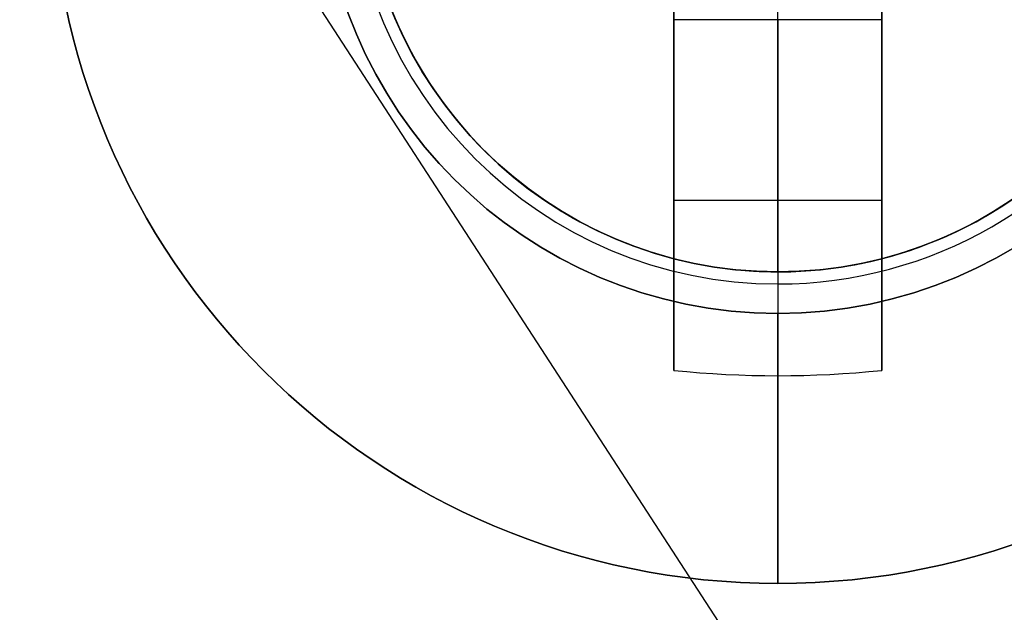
# Model space of a CAD drawing. Header units: millimetres. Extents: x -83 to 676, y -83 to 676.
# Tile 171 of 256: x 502.51 to 507.25, y 97.35 to 100.2. Entities that reach past the tile are written whole.
import ezdxf

# ---------------------------------------------------------------- set-up
doc = ezdxf.new("R2010")
doc.units = ezdxf.units.MM
doc.header["$MEASUREMENT"] = 0
doc.layers.add('IGES level 0', color=7, linetype='Continuous', true_color=0xff7878)

msp = doc.modelspace()

# ---------------------------------------------------------------- linework, layer by layer
at = {"layer": 'IGES level 0', "color": 140, "true_color": 0x00ccff}
for p, q in [((549.3574054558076, 30.34102806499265, 48.0000000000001), (500.0800217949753, 106.2215446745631, 48.0000000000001)), ((549.3574054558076, 30.34102806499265, 47.0000000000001), (500.0800217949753, 106.2215446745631, 47.0000000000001))]:
    msp.add_line(p, q, dxfattribs=at)
at = {"layer": 'IGES level 0', "color": 1, "true_color": 0xff0808}
for p, q in [((506.157160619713, 98.984974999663, 40.0000000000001), (506.157160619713, 102.984974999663, 40.0000000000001)), ((505.657160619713, 98.94690483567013, 49.69917704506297), (505.657160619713, 100.484974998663, 49.69917704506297)), ((506.657160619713, 100.4849749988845, 49.69917704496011), (506.657160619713, 98.94690483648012, 49.69917704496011)), ((505.657160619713, 98.51041083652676, 50.1303530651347), (505.657160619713, 100.198685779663, 48.4626470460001)), ((506.657160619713, 100.198685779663, 48.4626470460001), (505.657160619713, 100.198685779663, 48.4626470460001)), ((505.657160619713, 100.198685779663, 48.4626470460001), (505.657160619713, 98.510410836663, 50.1303530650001)), ((506.657160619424, 100.198685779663, 48.4626470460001), (505.657160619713, 100.198685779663, 48.4626470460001)), ((506.1571606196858, 100.198685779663, 48.4626470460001), (506.1571606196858, 98.48497499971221, 50.15547900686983)), ((506.657160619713, 100.1986857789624, 48.46264704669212), (506.657160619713, 98.510410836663, 50.1303530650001)), ((506.657160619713, 98.51041083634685, 50.1303530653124), (506.657160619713, 100.198685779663, 48.4626470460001)), ((505.657160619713, 99.49769291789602, 49.15509943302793), (505.657160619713, 99.49769291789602, 50.83023825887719)), ((506.6571606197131, 99.49769291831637, 49.15509943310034), (506.657160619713, 99.49769291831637, 50.830238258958)), ((506.6571606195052, 99.32898174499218, 49.32175513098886), (505.6571606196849, 99.32898174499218, 49.32175513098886)), ((506.157160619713, 98.984974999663, 40.0000000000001), (506.157160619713, 98.984974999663, 47.8000000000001)), ((506.157160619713, 98.984974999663, 47.80000000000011), (506.157160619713, 98.984974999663, 40.0000000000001)), ((506.157160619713, 97.484974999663, 48.0000000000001), (506.157160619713, 98.78497499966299, 48.0000000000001))]:
    msp.add_line(p, q, dxfattribs=at)
at = {"layer": 'IGES level 0', "color": 254, "true_color": 0xcad1ee}
for p, q in [((504.4798250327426, 99.89570247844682, 48.0000000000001), (504.4798250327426, 99.89570247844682, 47.0000000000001)), ((507.2464442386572, 99.30763941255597, 47.0000000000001), (507.2464442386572, 99.30763941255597, 48.0000000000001)), ((507.2464442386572, 99.30763941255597, 48.0000000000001), (507.2464442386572, 99.30763941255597, 47.0000000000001)), ((505.6395225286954, 99.05312334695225, 47.0000000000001), (505.6395225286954, 99.05312334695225, 45.8000000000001))]:
    msp.add_line(p, q, dxfattribs=at)
at = {"layer": 'IGES level 0', "color": 153, "true_color": 0x5393cf}
for centre, radius in [((296.5, 296.5), 296.5), ((296.5, 296.5, -1.19999999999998), 296.5000000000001), ((296.4999999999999, 296.4999999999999), 241), ((296.5, 296.4999999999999, -1.19999999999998), 241.0000000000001)]:
    msp.add_circle(centre, radius, dxfattribs=at)
at = {"layer": 'IGES level 0'}
for centre, radius in [((296.5, 296.5, 47), 296.5000000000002), ((296.5, 296.5), 296.5000000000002), ((296.5, 296.5, 47), 295.3000000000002), ((296.5, 296.5000000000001), 295.3000000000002)]:
    msp.add_circle(centre, radius, dxfattribs=at)
at = {"layer": 'IGES level 0', "color": 124, "true_color": 0x1aa180}
for centre, radius in [((296.5, 296.5, 47.0000000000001), 294.9999999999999), ((296.5, 296.5000000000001, 45.8000000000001), 294.9999999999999), ((296.5, 296.5, 47.0000000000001), 242.4999999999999), ((296.5, 296.5, 45.8000000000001), 242.4999999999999), ((506.1571606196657, 100.9849749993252, 47.0000000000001), 2.00000000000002), ((506.1571606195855, 100.9849749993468, 45.8000000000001), 2.000000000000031)]:
    msp.add_circle(centre, radius, dxfattribs=at)
at = {"layer": 'IGES level 0', "color": 31, "true_color": 0xffba87}
for centre, radius in [((296.5, 296.5000000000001), 242.2000000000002), ((296.5, 296.5000000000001, 47), 242.2000000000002), ((296.5, 296.5), 241.0000000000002), ((296.4999999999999, 296.4999999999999, 47), 241.0000000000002)]:
    msp.add_circle(centre, radius, dxfattribs=at)
at = {"layer": 'IGES level 0', "color": 1, "true_color": 0xff0808}
for centre, radius in [((506.157160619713, 100.984974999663, 48.0000000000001), 3.5), ((506.157160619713, 100.9849749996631, 48.00000000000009), 2.20000000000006), ((506.1571606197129, 100.984974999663, 40.0000000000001), 2)]:
    msp.add_circle(centre, radius, dxfattribs=at)
at = {"layer": 'IGES level 0', "color": 140, "true_color": 0x00ccff}
for centre, radius in [((506.1571661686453, 100.9849805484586, 48.0000000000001), 2.000000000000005), ((506.1571661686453, 100.9849805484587, 47.0000000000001), 2.000000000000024)]:
    msp.add_circle(centre, radius, dxfattribs=at)
at = {"layer": 'IGES level 0'}
for centre, radius, start, end in [((296.5, 296.5), 296.5000000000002, 45, 225), ((296.5, 296.5000000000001, 47), 296.5000000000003, 45.0000000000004, 225), ((296.5, 296.5, 23.5), 296.5000000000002, 45, 225), ((296.5, 296.5, 47), 295.3000000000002, 45.00000000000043, 225), ((296.5000000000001, 296.5), 295.3000000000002, 45.00000000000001, 225), ((296.5, 296.5, 23.5), 295.3000000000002, 45, 225), ((296.5, 296.5), 296.5000000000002, 225, 45), ((296.5, 296.5, 47), 296.5000000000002, 224.9999999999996, 45), ((296.5, 296.5, 23.5), 296.5000000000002, 225, 45), ((296.5, 296.5000000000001, 47), 295.3000000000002, 224.9999999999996, 44.99999999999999), ((296.5, 296.5000000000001), 295.3000000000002, 225, 44.99999999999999), ((296.5, 296.5, 23.5), 295.3000000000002, 225, 45.00000000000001)]:
    msp.add_arc(centre, radius, start, end, dxfattribs=at)
at = {"layer": 'IGES level 0', "color": 153, "true_color": 0x5393cf}
for centre, radius, start in [((296.5, 296.5, -1.19999999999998), 296.5, 164.9999999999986), ((296.5000000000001, 296.5000000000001), 296.5000000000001, 164.9999999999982), ((296.5000000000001, 296.5, -0.59999999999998), 296.5000000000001, 164.9999999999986), ((296.5, 296.4999999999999, -1.19999999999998), 241.0000000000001, 164.9999999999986), ((296.4999999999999, 296.5), 241.0000000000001, 164.9999999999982), ((296.5, 296.5, -0.59999999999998), 241, 164.9999999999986)]:
    msp.add_arc(centre, radius, start, 344.9999999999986, dxfattribs=at)
at = {"layer": 'IGES level 0', "color": 124, "true_color": 0x1aa180}
for centre, radius, start in [((296.5, 296.5, 45.8000000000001), 294.9999999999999, 164.9999999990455), ((296.4999999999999, 296.5, 47.0000000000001), 294.9999999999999, 164.9999999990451), ((296.5000000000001, 296.5, 46.4000000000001), 294.9999999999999, 164.9999999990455), ((296.5, 296.5, 45.8000000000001), 242.4999999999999, 164.9999999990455), ((296.5, 296.5000000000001, 47.00000000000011), 242.4999999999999, 164.9999999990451), ((296.4999999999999, 296.5, 46.4000000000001), 242.5, 164.9999999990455)]:
    msp.add_arc(centre, radius, start, 344.9999999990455, dxfattribs=at)
at = {"layer": 'IGES level 0', "color": 1, "true_color": 0xff0808}
for centre, radius, start, end in [((506.1571606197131, 100.9849749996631, 48.00000000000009), 2.199999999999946, 90.00000000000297, 269.999999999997), ((506.157160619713, 100.984974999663, 48.00000000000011), 2.200000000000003, 270.0000000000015, 90), ((506.1571606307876, 100.9849750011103, 47.94142123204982), 2.058578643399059, 89.99999998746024, 269.9999999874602), ((506.1571606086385, 100.9849749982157, 47.9414214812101), 2.058578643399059, 269.9999999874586, 89.99999998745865), ((506.157160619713, 100.984974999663, 40.0000000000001), 2, 89.99999999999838, 270.0000000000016), ((506.1571606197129, 100.984974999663, 47.8000000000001), 1.999999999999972, 89.99999999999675, 270.0000000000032), ((506.157160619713, 100.984974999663, 43.9000000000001), 2, 90, 270), ((506.1571606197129, 100.984974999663, 47.8000000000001), 1.999999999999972, 89.99999999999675, 270.0000000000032), ((506.157160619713, 100.984974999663, 47.80000000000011), 2.000000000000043, 270, 90), ((506.157160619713, 100.9849749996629, 40.0000000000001), 1.999999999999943, 270.0000000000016, 89.99999999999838), ((506.157160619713, 100.984974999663, 47.80000000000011), 2.000000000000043, 270, 90), ((506.157160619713, 100.984974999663, 43.90000000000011), 2, 270, 90), ((506.1571606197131, 100.984974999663, 48.0000000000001), 3.500000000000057, 180.0000000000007, 359.9999999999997)]:
    msp.add_arc(centre, radius, start, end, dxfattribs=at)
at = {"layer": 'IGES level 0', "color": 254, "true_color": 0xcad1ee}
for centre, radius, start, end in [((506.1571661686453, 100.9849805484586, 48.0000000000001), 2.000000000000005, 302.9999999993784, 122.9999999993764), ((506.1571661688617, 100.9849805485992, 47.0000000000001), 2.000000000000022, 302.999999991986, 122.9999999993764), ((506.1571661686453, 100.9849805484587, 47.5000000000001), 2.000000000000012, 302.9999999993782, 122.9999999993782), ((506.1571661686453, 100.9849805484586, 48.0000000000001), 1.999999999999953, 122.9999999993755, 302.9999999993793), ((506.1571661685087, 100.9849805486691, 47.0000000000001), 2.000000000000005, 122.9999999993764, 302.9999999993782), ((506.1571661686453, 100.9849805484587, 47.5000000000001), 1.999999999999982, 122.9999999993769, 302.9999999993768), ((506.1571606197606, 100.9849749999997, 47.0000000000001), 1.999999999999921, 164.9999999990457, 344.999999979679), ((506.1571606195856, 100.9849749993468, 45.8000000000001), 2.000000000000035, 164.9999999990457, 344.9999999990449), ((506.1571606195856, 100.9849749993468, 46.4000000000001), 1.999999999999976, 164.9999999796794, 344.9999999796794)]:
    msp.add_arc(centre, radius, start, end, dxfattribs=at)
at = {"layer": 'IGES level 0', "color": 1, "true_color": 0xff0808, "extrusion": (1, 0, 0)}
for centre, radius, start, end in [((100.887390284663, 49.1598458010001, 506.157160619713), 0.980000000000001, 225.3511634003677, 269.9999999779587), ((100.8873902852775, 49.15984580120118, 506.657160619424), 0.9799999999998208, 225.3511633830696, 243.4404257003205), ((98.784974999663, 47.80000000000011, 506.157160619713), 0.1999999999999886, 0, 90.00000000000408), ((100.984974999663, 47.6859375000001, 506.157160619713), 3.514062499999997, 135.3511634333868, 174.87245957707)]:
    msp.add_arc(centre, radius, start, end, dxfattribs=at)
at = {"layer": 'IGES level 0', "color": 1, "true_color": 0xff0808, "extrusion": (1, -1.419680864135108e-13, 2.809518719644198e-13)}
msp.add_arc((100.9849749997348, 47.68593749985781, 505.657160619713), 3.478309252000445, 98.264785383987, 135.3511634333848, dxfattribs=at)
at = {"layer": 'IGES level 0', "color": 1, "true_color": 0xff0808, "extrusion": (1, 1.419680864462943e-13, -2.809518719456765e-13)}
msp.add_arc((100.9849749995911, 47.68593750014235, 505.6571606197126), 3.478309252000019, 98.26478539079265, 135.3511634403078, dxfattribs=at)
at = {"layer": 'IGES level 0', "color": 1, "true_color": 0xff0808, "extrusion": (1, 2.358844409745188e-13, -4.098398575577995e-13)}
msp.add_arc((100.9849749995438, 47.68593750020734, 506.6571606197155), 3.478309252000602, 98.26478539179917, 135.351163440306, dxfattribs=at)
at = {"layer": 'IGES level 0', "color": 1, "true_color": 0xff0808, "extrusion": (1, -1.419680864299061e-13, 2.809518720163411e-13)}
msp.add_arc((100.9849749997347, 47.68593749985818, 506.657160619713), 3.478309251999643, 98.26478538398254, 135.3511634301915, dxfattribs=at)
at = {"layer": 'IGES level 0', "color": 1, "true_color": 0xff0808, "extrusion": (1, 2.715869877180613e-12, 3.792898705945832e-12)}
msp.add_arc((100.8873902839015, 49.15984579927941, 506.65716061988), 0.9799999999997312, 225.351163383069, 243.4404257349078, dxfattribs=at)
at = {"layer": 'IGES level 0', "color": 6, "true_color": 0xff00ff, "extrusion": (-0.7071067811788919, 0.707106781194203, -7.214201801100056e-15)}
msp.add_arc((-419.3143212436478, -43.50000000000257, -368.4999999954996), 89.99999999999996, 179.9999999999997, 0, dxfattribs=at)
at = {"layer": 'IGES level 0', "color": 6, "true_color": 0xff00ff, "extrusion": (-0.707106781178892, 0.707106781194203, 7.298414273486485e-15)}
msp.add_arc((-419.314321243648, 31.50000000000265, -368.4999999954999), 89.99999999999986, 4.365134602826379e-13, 179.9999999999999, dxfattribs=at)
at = {"layer": 'IGES level 0', "color": 6, "true_color": 0xff00ff, "extrusion": (-0.7071067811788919, 0.707106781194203, -3.368498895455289e-16)}
for centre, radius, start in [((-419.3143212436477, 31.49999999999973, -368.4999999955), 89.99999999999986, 1.243950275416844e-13), ((-419.3143212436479, 31.49999999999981, -369.0999999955), 90.00000000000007, 7.237528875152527e-14), ((-419.3143212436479, 31.49999999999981, -369.0999999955), 90.00000000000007, 7.237528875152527e-14)]:
    msp.add_arc(centre, radius, start, 179.9999999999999, dxfattribs=at)
at = {"layer": 'IGES level 0', "color": 6, "true_color": 0xff00ff, "extrusion": (-0.7071067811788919, 0.707106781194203, 3.368498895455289e-16)}
for centre, radius, end in [((-419.3143212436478, -43.49999999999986, -368.4999999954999), 90.00000000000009, 0), ((-419.3143212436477, -43.49999999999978, -369.0999999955), 90.00000000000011, 359.9999999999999), ((-419.3143212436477, -43.49999999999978, -369.0999999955), 90.00000000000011, 359.9999999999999)]:
    msp.add_arc(centre, radius, 180, end, dxfattribs=at)
at = {"layer": 'IGES level 0', "color": 6, "true_color": 0xff00ff, "extrusion": (-0.7071067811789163, 0.7071067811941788, 0)}
for centre, start, end in [((-419.3143212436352, -43.49999999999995, -368.7999999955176), 180, 0), ((-419.3143212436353, 31.50000000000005, -368.7999999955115), 0, 180)]:
    msp.add_arc(centre, 90.00000000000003, start, end, dxfattribs=at)
at = {"layer": 'IGES level 0', "color": 1, "true_color": 0xff0808, "extrusion": (1, -6.861607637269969e-13, -6.861607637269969e-13)}
msp.add_arc((98.7849750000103, 47.80000000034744, 506.1571606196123), 0.1999999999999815, 359.9999999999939, 90.00000000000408, dxfattribs=at)
at = {"layer": 'IGES level 0', "color": 1, "true_color": 0xff0808, "extrusion": (7.52349816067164e-15, 0.702759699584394, 0.7114273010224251)}
msp.add_arc((-506.157160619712, -38.33171309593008, 104.8932485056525), 3.514062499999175, 81.81988236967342, 98.18011763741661, dxfattribs=at)
at = {"layer": 'IGES level 0', "color": 1, "true_color": 0xff0808, "extrusion": (2.899433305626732e-14, 0.7027596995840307, 0.7114273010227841)}
msp.add_arc((-506.1571606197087, -38.33171309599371, 104.8932485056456), 3.514062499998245, 81.81988236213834, 98.1801176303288, dxfattribs=at)

doc.saveas('drawing.dxf')
